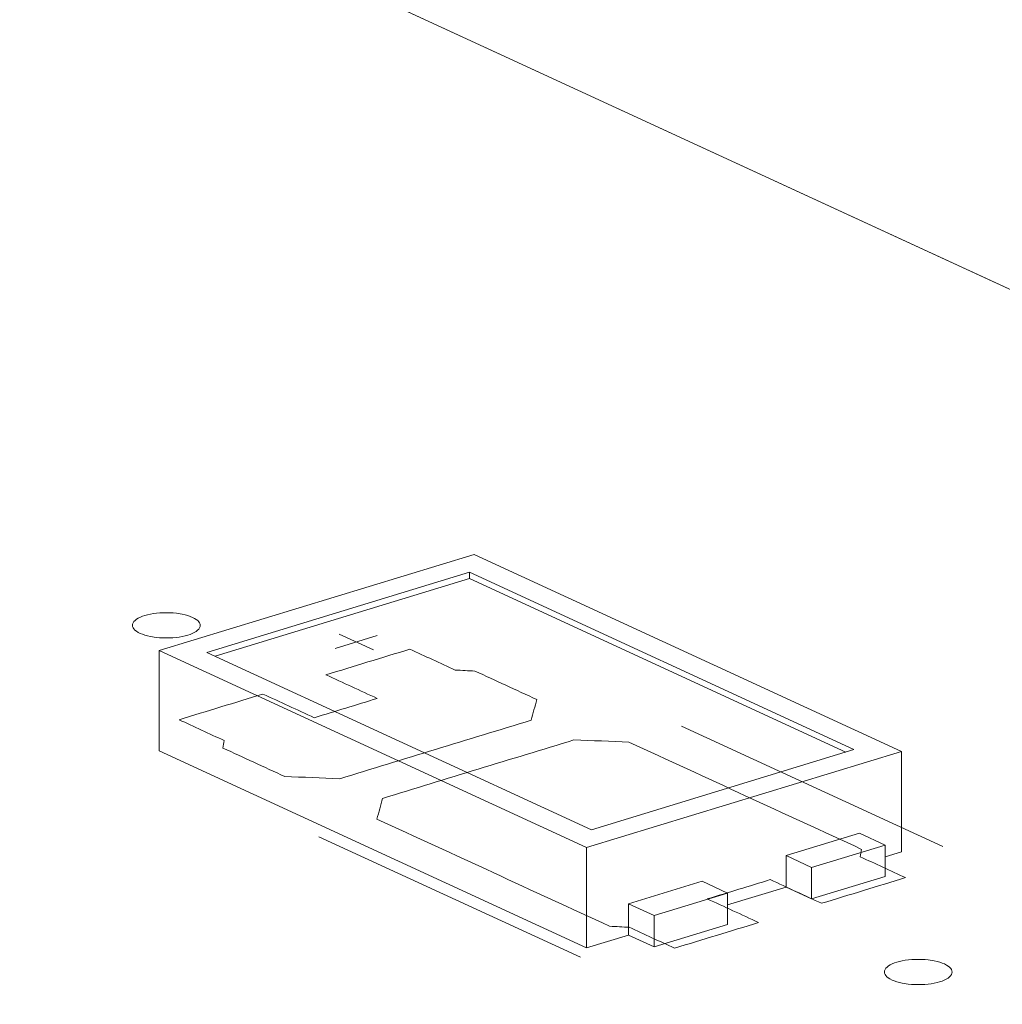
# Model space of a CAD drawing. Header units: inches. Extents: x -36 to 647, y 177 to 609.
# Tile 134 of 256: x 339.13 to 346.39, y 242.97 to 250.25. Entities that reach past the tile are written whole.
import ezdxf

# ---------------------------------------------------------------- set-up
doc = ezdxf.new("R2010")
doc.units = ezdxf.units.IN
doc.header["$MEASUREMENT"] = 0
doc.layers.add('1', color=7, linetype='Continuous')

# ---------------------------------------------------------------- blocks, each defined once
blk = doc.blocks.new('block 3785')
at = {"layer": '1', "color": 155, "lineweight": 18, "true_color": 0x4c7299}
blk.add_lwpolyline([(343.8158, 243.6238), (343.6264, 243.7111)], dxfattribs=at)
blk = doc.blocks.new('block 3871')
at = {"layer": '1', "color": 155, "lineweight": 18, "true_color": 0x4c7299}
blk.add_lwpolyline([(343.3523, 244.2582), (340.5118, 245.5685)], dxfattribs=at)
blk = doc.blocks.new('block 3872')
at = {"layer": '1', "color": 155, "lineweight": 18, "true_color": 0x4c7299}
blk.add_lwpolyline([(345.2913, 244.8506), (343.3523, 244.2582)], dxfattribs=at)
blk = doc.blocks.new('block 3873')
at = {"layer": '1', "color": 155, "lineweight": 18, "true_color": 0x4c7299}
blk.add_lwpolyline([(342.4508, 246.1609), (345.2913, 244.8506)], dxfattribs=at)
blk = doc.blocks.new('block 3874')
at = {"layer": '1', "color": 155, "lineweight": 18, "true_color": 0x4c7299}
blk.add_lwpolyline([(342.4869, 246.2929), (340.1601, 245.582)], dxfattribs=at)
blk = doc.blocks.new('block 3875')
at = {"layer": '1', "color": 155, "lineweight": 18, "true_color": 0x4c7299}
blk.add_lwpolyline([(340.1601, 245.582), (343.3162, 244.1261)], dxfattribs=at)
blk = doc.blocks.new('block 3876')
at = {"layer": '1', "color": 155, "lineweight": 18, "true_color": 0x4c7299}
blk.add_lwpolyline([(343.3162, 244.1261), (345.643, 244.837)], dxfattribs=at)
blk = doc.blocks.new('block 3877')
at = {"layer": '1', "color": 155, "lineweight": 18, "true_color": 0x4c7299}
blk.add_lwpolyline([(340.5118, 245.5685), (342.4508, 246.1609)], dxfattribs=at)
blk = doc.blocks.new('block 3878')
at = {"layer": '1', "color": 155, "lineweight": 18, "true_color": 0x4c7299}
blk.add_lwpolyline([(344.7898, 244.0666), (344.9792, 243.9793)], dxfattribs=at)
blk = doc.blocks.new('block 3879')
at = {"layer": '1', "color": 155, "lineweight": 18, "true_color": 0x4c7299}
blk.add_lwpolyline([(345.643, 244.837), (342.4869, 246.2929)], dxfattribs=at)
blk = doc.blocks.new('block 3880')
at = {"layer": '1', "color": 155, "lineweight": 18, "true_color": 0x4c7299}
blk.add_lwpolyline([(345.5221, 244.1451), (345.3327, 244.2325)], dxfattribs=at)
blk = doc.blocks.new('block 3881')
at = {"layer": '1', "color": 155, "lineweight": 18, "true_color": 0x4c7299}
blk.add_lwpolyline([(344.9792, 243.9793), (345.5221, 244.1451)], dxfattribs=at)
blk = doc.blocks.new('block 3882')
at = {"layer": '1', "color": 155, "lineweight": 18, "true_color": 0x4c7299}
blk.add_lwpolyline([(344.1693, 243.877), (344.3587, 243.7897)], dxfattribs=at)
blk = doc.blocks.new('block 3883')
at = {"layer": '1', "color": 155, "lineweight": 18, "true_color": 0x4c7299}
blk.add_lwpolyline([(344.3587, 243.7897), (343.8158, 243.6238)], dxfattribs=at)
blk = doc.blocks.new('block 3935')
at = {"layer": '1', "color": 155, "lineweight": 18, "true_color": 0x4c7299}
blk.add_lwpolyline([(283.0721, 277.4862), (351.8036, 245.7809)], dxfattribs=at)
blk = doc.blocks.new('block 5127')
at = {"layer": '1', "color": 155, "lineweight": 18, "true_color": 0x4c7299}
blk.add_lwpolyline([(340.1601, 245.582), (340.1601, 244.8405)], dxfattribs=at)
blk = doc.blocks.new('block 5128')
at = {"layer": '1', "color": 155, "lineweight": 18, "true_color": 0x4c7299}
blk.add_lwpolyline([(343.3162, 244.1261), (343.3162, 243.3846)], dxfattribs=at)
blk = doc.blocks.new('block 5129')
at = {"layer": '1', "color": 155, "lineweight": 18, "true_color": 0x4c7299}
blk.add_lwpolyline([(345.643, 244.837), (345.643, 244.0956)], dxfattribs=at)
blk = doc.blocks.new('block 5130')
at = {"layer": '1', "color": 155, "lineweight": 18, "true_color": 0x4c7299}
blk.add_lwpolyline([(342.4508, 246.1145), (342.4508, 246.1609)], dxfattribs=at)
blk = doc.blocks.new('block 5131')
at = {"layer": '1', "color": 155, "lineweight": 18, "true_color": 0x4c7299}
blk.add_lwpolyline([(340.5722, 245.5406), (342.4508, 246.1145)], dxfattribs=at)
blk = doc.blocks.new('block 5132')
at = {"layer": '1', "color": 155, "lineweight": 18, "true_color": 0x4c7299}
blk.add_lwpolyline([(342.4508, 246.1145), (345.2308, 244.8321)], dxfattribs=at)
blk = doc.blocks.new('block 5133')
at = {"layer": '1', "color": 155, "lineweight": 18, "true_color": 0x4c7299}
blk.add_lwpolyline([(344.7898, 244.0666), (344.7898, 243.8349)], dxfattribs=at)
blk = doc.blocks.new('block 5134')
at = {"layer": '1', "color": 155, "lineweight": 18, "true_color": 0x4c7299}
blk.add_lwpolyline([(343.6264, 243.7111), (343.6264, 243.4794)], dxfattribs=at)
blk = doc.blocks.new('block 5135')
at = {"layer": '1', "color": 155, "lineweight": 18, "true_color": 0x4c7299}
blk.add_lwpolyline([(344.9792, 243.9793), (344.9792, 243.7475)], dxfattribs=at)
blk = doc.blocks.new('block 5136')
at = {"layer": '1', "color": 155, "lineweight": 18, "true_color": 0x4c7299}
blk.add_lwpolyline([(345.5221, 244.1451), (345.5221, 243.9134)], dxfattribs=at)
blk = doc.blocks.new('block 5137')
at = {"layer": '1', "color": 155, "lineweight": 18, "true_color": 0x4c7299}
blk.add_lwpolyline([(345.3327, 244.2325), (344.7898, 244.0666)], dxfattribs=at)
blk = doc.blocks.new('block 5138')
at = {"layer": '1', "color": 155, "lineweight": 18, "true_color": 0x4c7299}
blk.add_lwpolyline([(343.8158, 243.6238), (343.8158, 243.3921)], dxfattribs=at)
blk = doc.blocks.new('block 5139')
at = {"layer": '1', "color": 155, "lineweight": 18, "true_color": 0x4c7299}
blk.add_lwpolyline([(344.3587, 243.7897), (344.3587, 243.558)], dxfattribs=at)
blk = doc.blocks.new('block 5140')
at = {"layer": '1', "color": 155, "lineweight": 18, "true_color": 0x4c7299}
blk.add_lwpolyline([(343.6264, 243.7111), (344.1693, 243.877)], dxfattribs=at)
blk = doc.blocks.new('block 5141')
at = {"layer": '1', "color": 155, "lineweight": 18, "true_color": 0x4c7299}
blk.add_lwpolyline([(344.3587, 243.558), (343.8158, 243.3921)], dxfattribs=at)
blk = doc.blocks.new('block 5142')
at = {"layer": '1', "color": 155, "lineweight": 18, "true_color": 0x4c7299}
blk.add_lwpolyline([(344.9792, 243.7475), (345.5221, 243.9134)], dxfattribs=at)
blk = doc.blocks.new('block 5143')
at = {"layer": '1', "color": 155, "lineweight": 18, "true_color": 0x4c7299}
blk.add_lwpolyline([(343.8158, 243.3921), (343.6264, 243.4794)], dxfattribs=at)
blk = doc.blocks.new('block 5144')
at = {"layer": '1', "color": 155, "lineweight": 18, "true_color": 0x4c7299}
blk.add_lwpolyline([(344.7898, 243.8349), (344.9792, 243.7475)], dxfattribs=at)
blk = doc.blocks.new('block 5145')
at = {"layer": '1', "color": 155, "lineweight": 18, "true_color": 0x4c7299}
blk.add_lwpolyline([(340.1601, 244.8405), (343.3162, 243.3846)], dxfattribs=at)
blk = doc.blocks.new('block 5146')
at = {"layer": '1', "color": 155, "lineweight": 18, "true_color": 0x4c7299}
blk.add_lwpolyline([(343.3162, 243.3846), (343.6264, 243.4794)], dxfattribs=at)
blk = doc.blocks.new('block 5147')
at = {"layer": '1', "color": 155, "lineweight": 18, "true_color": 0x4c7299}
blk.add_lwpolyline([(345.5221, 244.0586), (345.643, 244.0956)], dxfattribs=at)
blk = doc.blocks.new('block 5148')
at = {"layer": '1', "color": 155, "lineweight": 18, "true_color": 0x4c7299}
blk.add_lwpolyline([(344.3587, 243.7032), (344.7898, 243.8349)], dxfattribs=at)
blk = doc.blocks.new('block 5802')
at = {"layer": '1', "color": 18, "lineweight": 13, "true_color": 0x4c0000}
blk.add_lwpolyline([(343.2707, 243.3153), (341.339, 244.2064)], dxfattribs=at)
blk = doc.blocks.new('block 5840')
at = {"layer": '1', "color": 18, "lineweight": 13, "true_color": 0x4c0000}
blk.add_lwpolyline([(343.2707, 243.3153), (341.339, 244.2064)], dxfattribs=at)
blk = doc.blocks.new('block 6001')
at = {"layer": '1', "color": 18, "lineweight": 13, "true_color": 0x4c0000}
blk.add_lwpolyline([(341.46, 245.5989), (341.7702, 245.6937)], dxfattribs=at)
blk = doc.blocks.new('block 6006')
at = {"layer": '1', "color": 18, "lineweight": 13, "true_color": 0x4c0000}
blk.add_lwpolyline([(341.489, 245.7041), (341.7415, 245.5876)], dxfattribs=at)
blk = doc.blocks.new('block 6011')
at = {"layer": '1', "color": 18, "lineweight": 13, "true_color": 0x4c0000}
blk.add_lwpolyline([(345.9491, 244.1336), (344.0173, 245.0247)], dxfattribs=at)
blk = doc.blocks.new('block 6017')
at = {"layer": '1', "color": 18, "lineweight": 13, "true_color": 0x4c0000}
blk.add_lwpolyline([(345.9491, 244.1336), (344.0173, 245.0247)], dxfattribs=at)
blk = doc.blocks.new('block 6019')
at = {"layer": '1', "color": 18, "lineweight": 13, "true_color": 0x4c0000}
blk.add_lwpolyline([(341.489, 245.7041), (341.7415, 245.5876)], dxfattribs=at)
blk = doc.blocks.new('block 6032')
at = {"layer": '1', "color": 18, "lineweight": 13, "true_color": 0x4c0000}
blk.add_lwpolyline([(341.46, 245.5989), (341.7702, 245.6937)], dxfattribs=at)
blk = doc.blocks.new('block 6051')
at = {"layer": '1', "color": 18, "lineweight": 13, "true_color": 0x4c0000}
blk.add_lwpolyline([(283.0721, 277.4862), (351.8036, 245.7809)], dxfattribs=at)
blk = doc.blocks.new('block 6054')
at = {"layer": '1', "color": 18, "lineweight": 13, "true_color": 0x4c0000}
blk.add_lwpolyline([(283.0721, 277.4862), (351.8036, 245.7809)], dxfattribs=at)
blk = doc.blocks.new('block 9164')
at = {"layer": '1', "color": 18, "lineweight": 13, "true_color": 0x4c0000}
blk.add_lwpolyline([(287.6876, 275.3571), (311.2981, 264.4658), (334.9086, 253.5744), (346.7139, 248.1287), (349.6652, 246.7673), (351.1409, 246.0866), (351.7114, 245.7527), (350.9006, 245.4247), (351.0009, 244.5505), (353.111, 244.1787), (355.0533, 244.2818), (356.5289, 243.6011), (403.75, 221.8184)], dxfattribs=at)
blk = doc.blocks.new('block 9173')
at = {"layer": '1', "color": 18, "lineweight": 13, "true_color": 0x4c0000}
blk.add_open_spline([(342.9483, 245.2205), (342.9348, 245.1696), (342.9213, 245.1188), (342.9078, 245.0679), (342.4362, 244.9238), (341.9646, 244.7797), (341.4929, 244.6356), (341.3575, 244.641), (341.2222, 244.6464), (341.0868, 244.6517), (340.9347, 244.7219), (340.7826, 244.7921), (340.6304, 244.8622), (340.6338, 244.8805), (340.6371, 244.8988), (340.6404, 244.9171), (340.5288, 244.9686), (340.4172, 245.0201), (340.3057, 245.0715), (340.5125, 245.1347), (340.7193, 245.1979), (340.9261, 245.2611), (341.0524, 245.2029), (341.1786, 245.1446), (341.3049, 245.0864), (341.46, 245.1338), (341.6151, 245.1812), (341.7702, 245.2286), (341.644, 245.2868), (341.5178, 245.3451), (341.3915, 245.4033), (341.5983, 245.4665), (341.8052, 245.5297), (342.012, 245.5929), (342.1236, 245.5414), (342.2352, 245.4899), (342.3467, 245.4385), (342.3951, 245.436), (342.4435, 245.4335), (342.4919, 245.431), (342.644, 245.3608), (342.7961, 245.2906), (342.9483, 245.2205)], degree=3, knots=[0, 0, 0, 0, 1, 1, 1, 2, 2, 2, 3, 3, 3, 4, 4, 4, 5, 5, 5, 6, 6, 6, 7, 7, 7, 8, 8, 8, 9, 9, 9, 10, 10, 10, 11, 11, 11, 12, 12, 12, 13, 13, 13, 14, 14, 14, 14], dxfattribs=at)
blk = doc.blocks.new('block 9267')
at = {"layer": '1', "color": 18, "lineweight": 13, "true_color": 0x4c0000}
blk.add_open_spline([(342.9483, 245.2205), (342.9348, 245.1696), (342.9213, 245.1188), (342.9078, 245.0679), (342.4362, 244.9238), (341.9646, 244.7797), (341.4929, 244.6356), (341.3575, 244.641), (341.2222, 244.6464), (341.0868, 244.6517), (340.9347, 244.7219), (340.7826, 244.7921), (340.6304, 244.8622), (340.6338, 244.8805), (340.6371, 244.8988), (340.6404, 244.9171), (340.5288, 244.9686), (340.4172, 245.0201), (340.3057, 245.0715), (340.5125, 245.1347), (340.7193, 245.1979), (340.9261, 245.2611), (341.0524, 245.2029), (341.1786, 245.1446), (341.3049, 245.0864), (341.46, 245.1338), (341.6151, 245.1812), (341.7702, 245.2286), (341.644, 245.2868), (341.5178, 245.3451), (341.3915, 245.4033), (341.5983, 245.4665), (341.8052, 245.5297), (342.012, 245.5929), (342.1236, 245.5414), (342.2352, 245.4899), (342.3467, 245.4385), (342.3951, 245.436), (342.4435, 245.4335), (342.4919, 245.431), (342.644, 245.3608), (342.7961, 245.2906), (342.9483, 245.2205)], degree=3, knots=[0, 0, 0, 0, 1, 1, 1, 2, 2, 2, 3, 3, 3, 4, 4, 4, 5, 5, 5, 6, 6, 6, 7, 7, 7, 8, 8, 8, 9, 9, 9, 10, 10, 10, 11, 11, 11, 12, 12, 12, 13, 13, 13, 14, 14, 14, 14], dxfattribs=at)
blk = doc.blocks.new('block 9283')
at = {"layer": '1', "color": 18, "lineweight": 13, "true_color": 0x4c0000}
blk.add_open_spline([(342.9483, 245.2205), (342.9348, 245.1696), (342.9213, 245.1188), (342.9078, 245.0679), (342.4362, 244.9238), (341.9646, 244.7797), (341.4929, 244.6356), (341.3575, 244.641), (341.2222, 244.6464), (341.0868, 244.6517), (340.9347, 244.7219), (340.7826, 244.7921), (340.6304, 244.8622), (340.6338, 244.8805), (340.6371, 244.8988), (340.6404, 244.9171), (340.5288, 244.9686), (340.4172, 245.0201), (340.3057, 245.0715), (340.5125, 245.1347), (340.7193, 245.1979), (340.9261, 245.2611), (341.0524, 245.2029), (341.1786, 245.1446), (341.3049, 245.0864), (341.46, 245.1338), (341.6151, 245.1812), (341.7702, 245.2286), (341.644, 245.2868), (341.5178, 245.3451), (341.3915, 245.4033), (341.5983, 245.4665), (341.8052, 245.5297), (342.012, 245.5929), (342.1236, 245.5414), (342.2352, 245.4899), (342.3467, 245.4385), (342.3951, 245.436), (342.4435, 245.4335), (342.4919, 245.431), (342.644, 245.3608), (342.7961, 245.2906), (342.9483, 245.2205)], degree=3, knots=[0, 0, 0, 0, 1, 1, 1, 2, 2, 2, 3, 3, 3, 4, 4, 4, 5, 5, 5, 6, 6, 6, 7, 7, 7, 8, 8, 8, 9, 9, 9, 10, 10, 10, 11, 11, 11, 12, 12, 12, 13, 13, 13, 14, 14, 14, 14], dxfattribs=at)
blk = doc.blocks.new('block 9323')
at = {"layer": '1', "color": 18, "lineweight": 13, "true_color": 0x4c0000}
blk.add_open_spline([(345.0526, 243.7145), (345.2594, 243.7777), (345.4662, 243.8409), (345.6731, 243.904), (345.5615, 243.9555), (345.45, 244.007), (345.3384, 244.0584), (345.3417, 244.0767), (345.345, 244.095), (345.3483, 244.1133), (344.7754, 244.3776), (344.2025, 244.6419), (343.6295, 244.9062), (343.4942, 244.9116), (343.3588, 244.917), (343.2235, 244.9223), (342.7518, 244.7782), (342.2802, 244.6341), (341.8085, 244.49), (341.795, 244.4392), (341.7816, 244.3883), (341.7681, 244.3375), (342.341, 244.0732), (342.9139, 243.8089), (343.4868, 243.5446), (343.5352, 243.5421), (343.5837, 243.5396), (343.6321, 243.5371), (343.7436, 243.4856), (343.8552, 243.4342), (343.9667, 243.3827), (344.1736, 243.4459), (344.3804, 243.5091), (344.5872, 243.5723), (344.461, 243.6305), (344.3347, 243.6888), (344.2085, 243.747), (344.3636, 243.7944), (344.5187, 243.8418), (344.6738, 243.8892), (344.8001, 243.8309), (344.9263, 243.7727), (345.0526, 243.7145)], degree=3, knots=[0, 0, 0, 0, 1, 1, 1, 2, 2, 2, 3, 3, 3, 4, 4, 4, 5, 5, 5, 6, 6, 6, 7, 7, 7, 8, 8, 8, 9, 9, 9, 10, 10, 10, 11, 11, 11, 12, 12, 12, 13, 13, 13, 14, 14, 14, 14], dxfattribs=at)
blk = doc.blocks.new('block 9346')
at = {"layer": '1', "color": 18, "lineweight": 13, "true_color": 0x4c0000}
blk.add_open_spline([(342.9483, 245.2205), (342.9348, 245.1696), (342.9213, 245.1188), (342.9078, 245.0679), (342.4362, 244.9238), (341.9646, 244.7797), (341.4929, 244.6356), (341.3575, 244.641), (341.2222, 244.6464), (341.0868, 244.6517), (340.9347, 244.7219), (340.7826, 244.7921), (340.6304, 244.8622), (340.6338, 244.8805), (340.6371, 244.8988), (340.6404, 244.9171), (340.5288, 244.9686), (340.4172, 245.0201), (340.3057, 245.0715), (340.5125, 245.1347), (340.7193, 245.1979), (340.9261, 245.2611), (341.0524, 245.2029), (341.1786, 245.1446), (341.3049, 245.0864), (341.46, 245.1338), (341.6151, 245.1812), (341.7702, 245.2286), (341.644, 245.2868), (341.5178, 245.3451), (341.3915, 245.4033), (341.5983, 245.4665), (341.8052, 245.5297), (342.012, 245.5929), (342.1236, 245.5414), (342.2352, 245.4899), (342.3467, 245.4385), (342.3951, 245.436), (342.4435, 245.4335), (342.4919, 245.431), (342.644, 245.3608), (342.7961, 245.2906), (342.9483, 245.2205)], degree=3, knots=[0, 0, 0, 0, 1, 1, 1, 2, 2, 2, 3, 3, 3, 4, 4, 4, 5, 5, 5, 6, 6, 6, 7, 7, 7, 8, 8, 8, 9, 9, 9, 10, 10, 10, 11, 11, 11, 12, 12, 12, 13, 13, 13, 14, 14, 14, 14], dxfattribs=at)
blk = doc.blocks.new('block 9372')
at = {"layer": '1', "color": 18, "lineweight": 13, "true_color": 0x4c0000}
blk.add_open_spline([(345.0526, 243.7145), (345.2594, 243.7777), (345.4662, 243.8409), (345.6731, 243.904), (345.5615, 243.9555), (345.45, 244.007), (345.3384, 244.0584), (345.3417, 244.0767), (345.345, 244.095), (345.3483, 244.1133), (344.7754, 244.3776), (344.2025, 244.6419), (343.6295, 244.9062), (343.4942, 244.9116), (343.3588, 244.917), (343.2235, 244.9223), (342.7518, 244.7782), (342.2802, 244.6341), (341.8085, 244.49), (341.795, 244.4392), (341.7816, 244.3883), (341.7681, 244.3375), (342.341, 244.0732), (342.9139, 243.8089), (343.4868, 243.5446), (343.5352, 243.5421), (343.5837, 243.5396), (343.6321, 243.5371), (343.7436, 243.4856), (343.8552, 243.4342), (343.9667, 243.3827), (344.1736, 243.4459), (344.3804, 243.5091), (344.5872, 243.5723), (344.461, 243.6305), (344.3347, 243.6888), (344.2085, 243.747), (344.3636, 243.7944), (344.5187, 243.8418), (344.6738, 243.8892), (344.8001, 243.8309), (344.9263, 243.7727), (345.0526, 243.7145)], degree=3, knots=[0, 0, 0, 0, 1, 1, 1, 2, 2, 2, 3, 3, 3, 4, 4, 4, 5, 5, 5, 6, 6, 6, 7, 7, 7, 8, 8, 8, 9, 9, 9, 10, 10, 10, 11, 11, 11, 12, 12, 12, 13, 13, 13, 14, 14, 14, 14], dxfattribs=at)
blk = doc.blocks.new('block 9429')
at = {"layer": '1', "color": 18, "lineweight": 13, "true_color": 0x4c0000}
blk.add_open_spline([(345.0526, 243.7145), (345.2594, 243.7777), (345.4662, 243.8409), (345.6731, 243.904), (345.5615, 243.9555), (345.45, 244.007), (345.3384, 244.0584), (345.3417, 244.0767), (345.345, 244.095), (345.3483, 244.1133), (344.7754, 244.3776), (344.2025, 244.6419), (343.6295, 244.9062), (343.4942, 244.9116), (343.3588, 244.917), (343.2235, 244.9223), (342.7518, 244.7782), (342.2802, 244.6341), (341.8085, 244.49), (341.795, 244.4392), (341.7816, 244.3883), (341.7681, 244.3375), (342.341, 244.0732), (342.9139, 243.8089), (343.4868, 243.5446), (343.5352, 243.5421), (343.5837, 243.5396), (343.6321, 243.5371), (343.7436, 243.4856), (343.8552, 243.4342), (343.9667, 243.3827), (344.1736, 243.4459), (344.3804, 243.5091), (344.5872, 243.5723), (344.461, 243.6305), (344.3347, 243.6888), (344.2085, 243.747), (344.3636, 243.7944), (344.5187, 243.8418), (344.6738, 243.8892), (344.8001, 243.8309), (344.9263, 243.7727), (345.0526, 243.7145)], degree=3, knots=[0, 0, 0, 0, 1, 1, 1, 2, 2, 2, 3, 3, 3, 4, 4, 4, 5, 5, 5, 6, 6, 6, 7, 7, 7, 8, 8, 8, 9, 9, 9, 10, 10, 10, 11, 11, 11, 12, 12, 12, 13, 13, 13, 14, 14, 14, 14], dxfattribs=at)
blk = doc.blocks.new('block 9504')
at = {"layer": '1', "color": 18, "lineweight": 13, "true_color": 0x4c0000}
blk.add_open_spline([(345.0526, 243.7145), (345.2594, 243.7777), (345.4662, 243.8409), (345.6731, 243.904), (345.5615, 243.9555), (345.45, 244.007), (345.3384, 244.0584), (345.3417, 244.0767), (345.345, 244.095), (345.3483, 244.1133), (344.7754, 244.3776), (344.2025, 244.6419), (343.6295, 244.9062), (343.4942, 244.9116), (343.3588, 244.917), (343.2235, 244.9223), (342.7518, 244.7782), (342.2802, 244.6341), (341.8085, 244.49), (341.795, 244.4392), (341.7816, 244.3883), (341.7681, 244.3375), (342.341, 244.0732), (342.9139, 243.8089), (343.4868, 243.5446), (343.5352, 243.5421), (343.5837, 243.5396), (343.6321, 243.5371), (343.7436, 243.4856), (343.8552, 243.4342), (343.9667, 243.3827), (344.1736, 243.4459), (344.3804, 243.5091), (344.5872, 243.5723), (344.461, 243.6305), (344.3347, 243.6888), (344.2085, 243.747), (344.3636, 243.7944), (344.5187, 243.8418), (344.6738, 243.8892), (344.8001, 243.8309), (344.9263, 243.7727), (345.0526, 243.7145)], degree=3, knots=[0, 0, 0, 0, 1, 1, 1, 2, 2, 2, 3, 3, 3, 4, 4, 4, 5, 5, 5, 6, 6, 6, 7, 7, 7, 8, 8, 8, 9, 9, 9, 10, 10, 10, 11, 11, 11, 12, 12, 12, 13, 13, 13, 14, 14, 14, 14], dxfattribs=at)
blk = doc.blocks.new('block 9548')
at = {"layer": '1', "color": 18, "lineweight": 13, "true_color": 0x4c0000}
blk.add_lwpolyline([(287.6876, 275.3571), (311.2981, 264.4658), (334.9086, 253.5744), (346.7139, 248.1287), (349.6652, 246.7673), (351.1409, 246.0866), (351.7114, 245.7527), (350.9006, 245.4247), (351.0009, 244.5505), (353.111, 244.1787), (355.0533, 244.2818), (356.5289, 243.6011), (403.75, 221.8184)], dxfattribs=at)
blk = doc.blocks.new('block 9773')
at = {"layer": '1', "color": 18, "lineweight": 13, "true_color": 0x4c0000}
blk.add_lwpolyline([(345.6089, 243.2794), (345.6279, 243.2847), (345.6487, 243.2894), (345.671, 243.2933), (345.6944, 243.2965), (345.7188, 243.2988), (345.7436, 243.3001), (345.7934, 243.3), (345.8176, 243.2985), (345.8409, 243.2963), (345.8847, 243.2894), (345.9056, 243.2847), (345.9254, 243.2792), (345.9439, 243.2729), (345.9607, 243.2659), (345.9756, 243.2583), (345.9882, 243.2502), (345.9986, 243.2418), (346.0066, 243.2331), (346.0123, 243.2244), (346.0157, 243.2157), (346.0168, 243.2066), (346.0156, 243.1975), (346.012, 243.1882), (346.0059, 243.1791), (345.9973, 243.1703), (345.9865, 243.1618), (345.9735, 243.1538), (345.9587, 243.1464), (345.9423, 243.1397), (345.9246, 243.1338), (345.9055, 243.1285), (345.8847, 243.1238), (345.8625, 243.1199), (345.839, 243.1167), (345.8147, 243.1145), (345.7898, 243.1131), (345.7401, 243.1133), (345.7159, 243.1147), (345.6926, 243.1169), (345.6488, 243.1238), (345.6279, 243.1285), (345.608, 243.134), (345.5895, 243.1403), (345.5727, 243.1473), (345.5579, 243.1549), (345.5452, 243.163), (345.5348, 243.1714), (345.5268, 243.1801), (345.5212, 243.1888), (345.5178, 243.1976), (345.5166, 243.2066), (345.5178, 243.2158), (345.5215, 243.225), (345.5276, 243.2341), (345.5361, 243.243), (345.547, 243.2514), (345.56, 243.2594), (345.5748, 243.2668), (345.5912, 243.2735), (345.6089, 243.2794)], dxfattribs=at)
blk = doc.blocks.new('block 9780')
at = {"layer": '1', "color": 18, "lineweight": 13, "true_color": 0x4c0000}
blk.add_lwpolyline([(345.6089, 243.2794), (345.6279, 243.2847), (345.6487, 243.2894), (345.671, 243.2933), (345.6944, 243.2965), (345.7188, 243.2988), (345.7436, 243.3001), (345.7934, 243.3), (345.8176, 243.2985), (345.8409, 243.2963), (345.8847, 243.2894), (345.9056, 243.2847), (345.9254, 243.2792), (345.9439, 243.2729), (345.9607, 243.2659), (345.9756, 243.2583), (345.9882, 243.2502), (345.9986, 243.2418), (346.0066, 243.2331), (346.0123, 243.2244), (346.0157, 243.2157), (346.0168, 243.2066), (346.0156, 243.1975), (346.012, 243.1882), (346.0059, 243.1791), (345.9973, 243.1703), (345.9865, 243.1618), (345.9735, 243.1538), (345.9587, 243.1464), (345.9423, 243.1397), (345.9246, 243.1338), (345.9055, 243.1285), (345.8847, 243.1238), (345.8625, 243.1199), (345.839, 243.1167), (345.8147, 243.1145), (345.7898, 243.1131), (345.7401, 243.1133), (345.7159, 243.1147), (345.6926, 243.1169), (345.6488, 243.1238), (345.6279, 243.1285), (345.608, 243.134), (345.5895, 243.1403), (345.5727, 243.1473), (345.5579, 243.1549), (345.5452, 243.163), (345.5348, 243.1714), (345.5268, 243.1801), (345.5212, 243.1888), (345.5178, 243.1976), (345.5166, 243.2066), (345.5178, 243.2158), (345.5215, 243.225), (345.5276, 243.2341), (345.5361, 243.243), (345.547, 243.2514), (345.56, 243.2594), (345.5748, 243.2668), (345.5912, 243.2735), (345.6089, 243.2794)], dxfattribs=at)
blk = doc.blocks.new('block 9782')
at = {"layer": '1', "color": 18, "lineweight": 13, "true_color": 0x4c0000}
blk.add_lwpolyline([(340.0541, 245.8418), (340.0732, 245.8471), (340.094, 245.8518), (340.1162, 245.8557), (340.1397, 245.8589), (340.164, 245.8611), (340.1889, 245.8625), (340.2387, 245.8623), (340.2629, 245.8609), (340.2862, 245.8586), (340.3299, 245.8518), (340.3508, 245.8471), (340.3707, 245.8415), (340.3892, 245.8352), (340.406, 245.8282), (340.4208, 245.8206), (340.4335, 245.8126), (340.4439, 245.8041), (340.4519, 245.7955), (340.4576, 245.7868), (340.4609, 245.778), (340.4621, 245.769), (340.4609, 245.7598), (340.4573, 245.7506), (340.4511, 245.7415), (340.4426, 245.7326), (340.4317, 245.7241), (340.4188, 245.7161), (340.4039, 245.7088), (340.3875, 245.7021), (340.3699, 245.6961), (340.3508, 245.6909), (340.33, 245.6862), (340.3078, 245.6822), (340.2843, 245.6791), (340.26, 245.6768), (340.2351, 245.6755), (340.1853, 245.6756), (340.1611, 245.677), (340.1378, 245.6793), (340.0941, 245.6862), (340.0732, 245.6909), (340.0533, 245.6964), (340.0348, 245.7027), (340.018, 245.7097), (340.0032, 245.7173), (339.9905, 245.7254), (339.9801, 245.7338), (339.9721, 245.7424), (339.9664, 245.7512), (339.9631, 245.7599), (339.9619, 245.7689), (339.9631, 245.7781), (339.9667, 245.7873), (339.9729, 245.7965), (339.9814, 245.8053), (339.9923, 245.8138), (340.0052, 245.8218), (340.0201, 245.8292), (340.0365, 245.8358), (340.0541, 245.8418)], dxfattribs=at)
blk = doc.blocks.new('block 9801')
at = {"layer": '1', "color": 18, "lineweight": 13, "true_color": 0x4c0000}
blk.add_lwpolyline([(340.0541, 245.8418), (340.0732, 245.8471), (340.094, 245.8518), (340.1162, 245.8557), (340.1397, 245.8589), (340.164, 245.8611), (340.1889, 245.8625), (340.2387, 245.8623), (340.2629, 245.8609), (340.2862, 245.8586), (340.3299, 245.8518), (340.3508, 245.8471), (340.3707, 245.8415), (340.3892, 245.8352), (340.406, 245.8282), (340.4208, 245.8206), (340.4335, 245.8126), (340.4439, 245.8041), (340.4519, 245.7955), (340.4576, 245.7868), (340.4609, 245.778), (340.4621, 245.769), (340.4609, 245.7598), (340.4573, 245.7506), (340.4511, 245.7415), (340.4426, 245.7326), (340.4317, 245.7241), (340.4188, 245.7161), (340.4039, 245.7088), (340.3875, 245.7021), (340.3699, 245.6961), (340.3508, 245.6909), (340.33, 245.6862), (340.3078, 245.6822), (340.2843, 245.6791), (340.26, 245.6768), (340.2351, 245.6755), (340.1853, 245.6756), (340.1611, 245.677), (340.1378, 245.6793), (340.0941, 245.6862), (340.0732, 245.6909), (340.0533, 245.6964), (340.0348, 245.7027), (340.018, 245.7097), (340.0032, 245.7173), (339.9905, 245.7254), (339.9801, 245.7338), (339.9721, 245.7424), (339.9664, 245.7512), (339.9631, 245.7599), (339.9619, 245.7689), (339.9631, 245.7781), (339.9667, 245.7873), (339.9729, 245.7965), (339.9814, 245.8053), (339.9923, 245.8138), (340.0052, 245.8218), (340.0201, 245.8292), (340.0365, 245.8358), (340.0541, 245.8418)], dxfattribs=at)

msp = doc.modelspace()

# ---------------------------------------------------------------- block references
at = {"layer": '1'}
for name in ['block 9164', 'block 9548', 'block 3935', 'block 6051', 'block 6054', 'block 3874', 'block 3879', 'block 3877', 'block 3873', 'block 5130', 'block 5131', 'block 5132', 'block 9782', 'block 9801', 'block 6001', 'block 6032', 'block 6006', 'block 6019', 'block 3875', 'block 5127', 'block 9173', 'block 9267', 'block 9283', 'block 9346', 'block 3871', 'block 6011', 'block 6017', 'block 9323', 'block 9372', 'block 9429', 'block 9504', 'block 5145', 'block 3876', 'block 3872', 'block 5129', 'block 5802', 'block 5840', 'block 5137', 'block 3880', 'block 5128', 'block 3881', 'block 5136', 'block 3878', 'block 5133', 'block 5147', 'block 5135', 'block 5142', 'block 5140', 'block 3882', 'block 5148', 'block 5144', 'block 3883', 'block 5139', 'block 3785', 'block 5134', 'block 5138', 'block 5141', 'block 5146', 'block 5143', 'block 9773', 'block 9780']:
    msp.add_blockref(name, (0, 0), dxfattribs=at)

doc.saveas('drawing.dxf')
